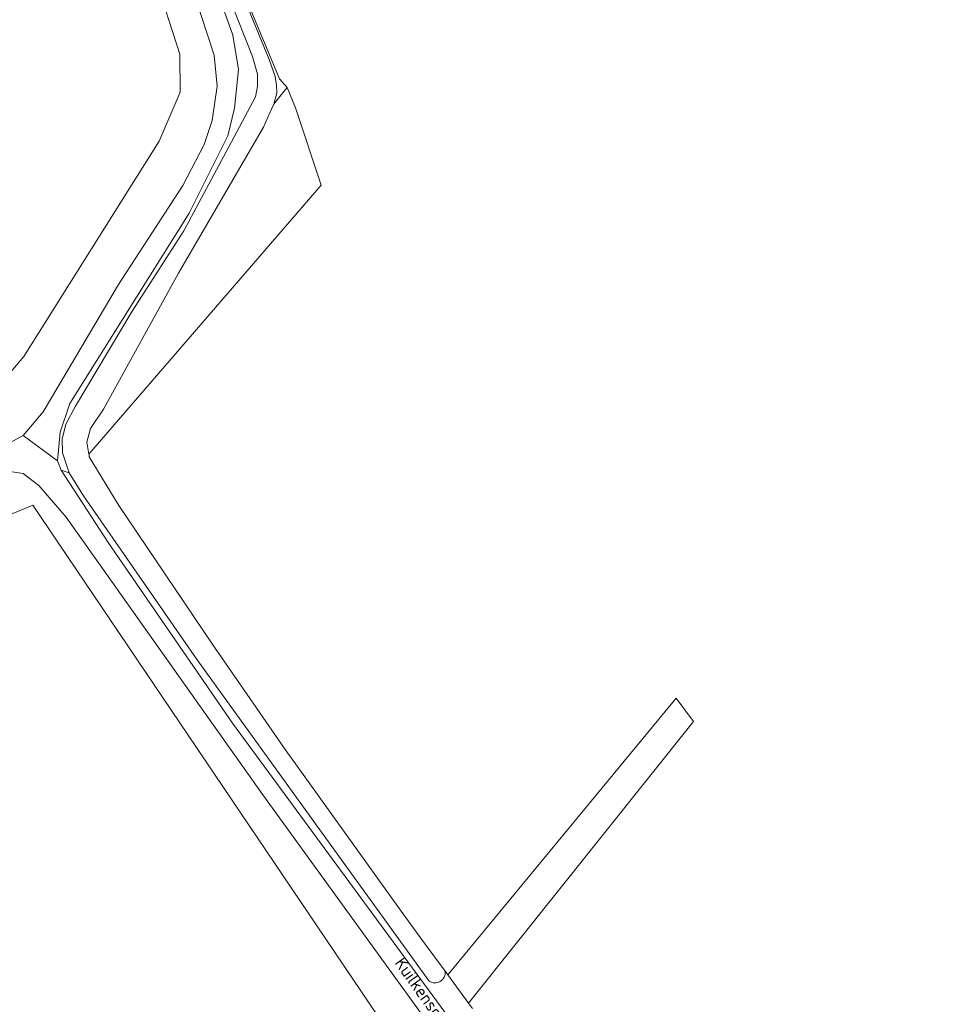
# Model space of a CAD drawing. Extents: x 184422 to 188298, y 343471 to 350189.
# Tile 239 of 256: x 185811 to 185945, y 348388 to 348531. Entities that reach past the tile are written whole.
import ezdxf
from ezdxf.enums import TextEntityAlignment as Align

# ---------------------------------------------------------------- set-up
doc = ezdxf.new("R2010")
doc.units = 0
for name, color, linetype, lineweight in [('B-WA-GR-BOS_LOOF-GV', 252, 'Continuous', 13), ('B-WA-GR-GRAS-GV', 252, 'Continuous', 13), ('B-WA-GR-GROENVOORZIENING-GV', 252, 'Continuous', 18), ('B-WA-OG-TOPOGRAFIE-T18', 252, 'Continuous', 18), ('B-WA-OG-WATER_GREPPEL-GV', 252, 'Continuous', 18), ('B-WA-OG-WEG-GV', 252, 'Continuous', 18), ('B-WA-VH-VERHARDING_HALFVERHARDING_GRIND-GV', 252, 'Continuous', 18)]:
    doc.layers.add(name, color=color, linetype=linetype, lineweight=lineweight)
doc.styles.add('NLCS-ISO-M1000-T18', font='NLCS-ISO.ttf', dxfattribs={"height": 1.8})

msp = doc.modelspace()

# ---------------------------------------------------------------- linework, layer by layer
at = {"layer": 'B-WA-GR-BOS_LOOF-GV', "flags": 128}
msp.add_lwpolyline([(185846.678, 348517.374), (185845.985, 348515.813), (185833.656, 348494.624), (185822.73, 348474.843), (185820.835, 348472.015), (185820.326, 348470.04), (185820.621, 348468.303), (185820.622, 348468.299), (185854.356, 348507.386), (185850.641, 348518.632), (185849.418, 348521.562), (185848.386, 348520.289), (185847.469, 348519.158)], close=True, dxfattribs=at)
msp.add_lwpolyline([(185846.678, 348517.374), (185845.985, 348515.813), (185833.656, 348494.624), (185822.73, 348474.843), (185820.835, 348472.015), (185820.326, 348470.04), (185820.621, 348468.303), (185820.622, 348468.299), (185854.356, 348507.386), (185850.641, 348518.632), (185849.418, 348521.562), (185848.386, 348520.289), (185847.469, 348519.158)], close=True, dxfattribs=at)
msp.add_lwpolyline([(185846.678, 348517.374), (185845.985, 348515.813), (185833.656, 348494.624), (185822.73, 348474.843), (185820.835, 348472.015), (185820.326, 348470.04), (185820.621, 348468.303), (185820.622, 348468.299), (185854.356, 348507.386), (185850.641, 348518.632), (185849.418, 348521.562), (185848.386, 348520.289), (185847.469, 348519.158)], close=True, dxfattribs=at)
at = {"layer": 'B-WA-GR-GRAS-GV', "flags": 128}
for points in [[(185836.451, 348551.328), (185848.33, 348522.863), (185849.418, 348521.562), (185850.641, 348518.632), (185854.356, 348507.386), (185820.622, 348468.299), (185820.641, 348468.186), (185820.684, 348467.93), (185824.994, 348460.828), (185838.614, 348440.605), (185849.019, 348425.558), (185865.965, 348401.92), (185868.805, 348398.05), (185872.378, 348393.183), (185872.775, 348392.641), (185905.936, 348432.841), (185908.438, 348429.48), (185875.773, 348388.539), (185876.333, 348387.774)], [(185836.451, 348551.328), (185848.33, 348522.863), (185849.418, 348521.562), (185850.641, 348518.632), (185854.356, 348507.386), (185820.622, 348468.299), (185820.641, 348468.186), (185820.684, 348467.93), (185824.994, 348460.828), (185838.614, 348440.605), (185849.019, 348425.558), (185865.965, 348401.92), (185868.805, 348398.05), (185872.378, 348393.183), (185872.775, 348392.641), (185905.936, 348432.841), (185908.438, 348429.48), (185875.773, 348388.539), (185876.333, 348387.774)], [(185836.451, 348551.328), (185848.33, 348522.863), (185849.418, 348521.562), (185850.641, 348518.632), (185854.356, 348507.386), (185820.622, 348468.299), (185820.641, 348468.186), (185820.684, 348467.93), (185824.994, 348460.828), (185838.614, 348440.605), (185849.019, 348425.558), (185865.965, 348401.92), (185868.805, 348398.05), (185872.378, 348393.183), (185872.775, 348392.641), (185905.936, 348432.841), (185908.438, 348429.48), (185875.773, 348388.539), (185876.333, 348387.774)], [(185560.042, 348458.742), (185646.174, 348432.538), (185653.137, 348430.785), (185674.139, 348439.297), (185720.128, 348459.251), (185713.38, 348484.185), (185707.714, 348482.591), (185703.587, 348496.209), (185736.74, 348508.177), (185746.583, 348483.18), (185780.737, 348468.035), (185786.809, 348468.36), (185794.096, 348469.907), (185798.934, 348471.557), (185800.381, 348472.051), (185804.495, 348474.655), (185811.195, 348482.487), (185830.809, 348513.762), (185833.899, 348520.913), (185833.839, 348526.425), (185830.193, 348537.734)], [(185560.042, 348458.742), (185646.174, 348432.538), (185653.137, 348430.785), (185674.139, 348439.297), (185720.128, 348459.251), (185713.38, 348484.185), (185707.714, 348482.591), (185703.587, 348496.209), (185736.74, 348508.177), (185746.583, 348483.18), (185780.737, 348468.035), (185786.809, 348468.36), (185794.096, 348469.907), (185798.934, 348471.557), (185800.381, 348472.051), (185804.495, 348474.655), (185811.195, 348482.487), (185830.809, 348513.762), (185833.899, 348520.913), (185833.839, 348526.425), (185830.193, 348537.734)], [(185560.042, 348458.742), (185646.174, 348432.538), (185653.137, 348430.785), (185674.139, 348439.297), (185720.128, 348459.251), (185713.38, 348484.185), (185707.714, 348482.591), (185703.587, 348496.209), (185736.74, 348508.177), (185746.583, 348483.18), (185780.737, 348468.035), (185786.809, 348468.36), (185794.096, 348469.907), (185798.934, 348471.557), (185800.381, 348472.051), (185804.495, 348474.655), (185811.195, 348482.487), (185830.809, 348513.762), (185833.899, 348520.913), (185833.839, 348526.425), (185830.193, 348537.734)], [(185800.88, 348313.886), (185813.733, 348299.691), (185820.584, 348265.124), (185863.31, 348296.144), (185898.353, 348321.883), (185902.718, 348326.659), (185902.851, 348327.066), (185812.498, 348460.878), (185798.149, 348454.948)], [(185800.88, 348313.886), (185813.733, 348299.691), (185820.584, 348265.124), (185863.31, 348296.144), (185898.353, 348321.883), (185902.718, 348326.659), (185902.851, 348327.066), (185812.498, 348460.878), (185798.149, 348454.948)], [(185800.88, 348313.886), (185813.733, 348299.691), (185820.584, 348265.124), (185863.31, 348296.144), (185898.353, 348321.883), (185902.718, 348326.659), (185902.851, 348327.066), (185812.498, 348460.878), (185798.149, 348454.948)]]:
    msp.add_lwpolyline(points, dxfattribs=at)
at = {"layer": 'B-WA-GR-GROENVOORZIENING-GV', "flags": 128}
msp.add_lwpolyline([(185872.775, 348392.641), (185875.773, 348388.539), (185908.438, 348429.48), (185905.936, 348432.841)], close=True, dxfattribs=at)
msp.add_lwpolyline([(185872.775, 348392.641), (185875.773, 348388.539), (185908.438, 348429.48), (185905.936, 348432.841)], close=True, dxfattribs=at)
msp.add_lwpolyline([(185872.775, 348392.641), (185875.773, 348388.539), (185908.438, 348429.48), (185905.936, 348432.841)], close=True, dxfattribs=at)
at = {"layer": 'B-WA-OG-WATER_GREPPEL-GV', "flags": 128}
for points in [[(185837.715, 348542.99), (185844.395, 348526.082), (185845.113, 348523.53), (185845.134, 348521.755), (185844.823, 348520.246), (185841.319, 348513.686), (185834.436, 348500.752), (185826.903, 348489.09), (185818.697, 348475.283), (185817.264, 348472.651), (185816.758, 348470.478), (185816.781, 348468.501), (185817.746, 348465.597), (185819.85, 348462.23), (185836.376, 348438.43), (185856.292, 348410.771), (185870.035, 348391.741)], [(185837.715, 348542.99), (185844.395, 348526.082), (185845.113, 348523.53), (185845.134, 348521.755), (185844.823, 348520.246), (185841.319, 348513.686), (185834.436, 348500.752), (185826.903, 348489.09), (185818.697, 348475.283), (185817.264, 348472.651), (185816.758, 348470.478), (185816.781, 348468.501), (185817.746, 348465.597), (185819.85, 348462.23), (185836.376, 348438.43), (185856.292, 348410.771), (185870.035, 348391.741)], [(185837.715, 348542.99), (185844.395, 348526.082), (185845.113, 348523.53), (185845.134, 348521.755), (185844.823, 348520.246), (185841.319, 348513.686), (185834.436, 348500.752), (185826.903, 348489.09), (185818.697, 348475.283), (185817.264, 348472.651), (185816.758, 348470.478), (185816.781, 348468.501), (185817.746, 348465.597), (185819.85, 348462.23), (185836.376, 348438.43), (185856.292, 348410.771), (185870.035, 348391.741)], [(185872.378, 348393.183), (185868.805, 348398.05), (185865.965, 348401.92), (185849.019, 348425.558), (185838.614, 348440.605), (185824.994, 348460.828), (185820.684, 348467.93), (185820.641, 348468.186), (185820.622, 348468.299), (185820.621, 348468.303), (185820.326, 348470.04), (185820.835, 348472.015), (185822.73, 348474.843), (185833.656, 348494.624), (185845.985, 348515.813), (185846.678, 348517.374), (185847.469, 348519.158), (185847.913, 348520.799), (185847.899, 348521.85), (185847.682, 348523.163), (185846.789, 348525.664), (185839.365, 348543.883)], [(185872.378, 348393.183), (185868.805, 348398.05), (185865.965, 348401.92), (185849.019, 348425.558), (185838.614, 348440.605), (185824.994, 348460.828), (185820.684, 348467.93), (185820.641, 348468.186), (185820.622, 348468.299), (185820.621, 348468.303), (185820.326, 348470.04), (185820.835, 348472.015), (185822.73, 348474.843), (185833.656, 348494.624), (185845.985, 348515.813), (185846.678, 348517.374), (185847.469, 348519.158), (185847.913, 348520.799), (185847.899, 348521.85), (185847.682, 348523.163), (185846.789, 348525.664), (185839.365, 348543.883)], [(185872.378, 348393.183), (185868.805, 348398.05), (185865.965, 348401.92), (185849.019, 348425.558), (185838.614, 348440.605), (185824.994, 348460.828), (185820.684, 348467.93), (185820.641, 348468.186), (185820.622, 348468.299), (185820.621, 348468.303), (185820.326, 348470.04), (185820.835, 348472.015), (185822.73, 348474.843), (185833.656, 348494.624), (185845.985, 348515.813), (185846.678, 348517.374), (185847.469, 348519.158), (185847.913, 348520.799), (185847.899, 348521.85), (185847.682, 348523.163), (185846.789, 348525.664), (185839.365, 348543.883)]]:
    msp.add_lwpolyline(points, dxfattribs=at)
at = {"layer": 'B-WA-OG-WATER_GREPPEL-GV'}
msp.add_lwpolyline([(185870.035, 348391.741, 0.6507464), (185872.378, 348393.183)], format="xyb", dxfattribs=at)
msp.add_lwpolyline([(185870.035, 348391.741, 0.6507464), (185872.378, 348393.183)], format="xyb", dxfattribs=at)
msp.add_lwpolyline([(185870.035, 348391.741, 0.6507464), (185872.378, 348393.183)], format="xyb", dxfattribs=at)
at = {"layer": 'B-WA-OG-WEG-GV', "flags": 128}
for points in [[(185839.365, 348543.883), (185846.789, 348525.664), (185847.682, 348523.163), (185847.899, 348521.85), (185847.913, 348520.799), (185847.469, 348519.158), (185848.386, 348520.289), (185849.418, 348521.562), (185848.33, 348522.863), (185836.451, 348551.328)], [(185839.365, 348543.883), (185846.789, 348525.664), (185847.682, 348523.163), (185847.899, 348521.85), (185847.913, 348520.799), (185847.469, 348519.158), (185848.386, 348520.289), (185849.418, 348521.562), (185848.33, 348522.863), (185836.451, 348551.328)], [(185839.365, 348543.883), (185846.789, 348525.664), (185847.682, 348523.163), (185847.899, 348521.85), (185847.913, 348520.799), (185847.469, 348519.158), (185848.386, 348520.289), (185849.418, 348521.562), (185848.33, 348522.863), (185836.451, 348551.328)], [(185830.193, 348537.734), (185833.839, 348526.425), (185833.899, 348520.913), (185830.809, 348513.762), (185811.195, 348482.487), (185804.495, 348474.655), (185800.381, 348472.051), (185798.934, 348471.557), (185800.011, 348467.012), (185805.285, 348468.995), (185805.637, 348468.059), (185811.078, 348471.041), (185813.993, 348474.442), (185824.924, 348492.975), (185834.281, 348507.342), (185837.387, 348513.312), (185838.516, 348516.783), (185839.236, 348521.781), (185838.832, 348526.295), (185833.004, 348544.071)], [(185830.193, 348537.734), (185833.839, 348526.425), (185833.899, 348520.913), (185830.809, 348513.762), (185811.195, 348482.487), (185804.495, 348474.655), (185800.381, 348472.051), (185798.934, 348471.557), (185800.011, 348467.012), (185805.285, 348468.995), (185805.637, 348468.059), (185811.078, 348471.041), (185813.993, 348474.442), (185824.924, 348492.975), (185834.281, 348507.342), (185837.387, 348513.312), (185838.516, 348516.783), (185839.236, 348521.781), (185838.832, 348526.295), (185833.004, 348544.071)], [(185830.193, 348537.734), (185833.839, 348526.425), (185833.899, 348520.913), (185830.809, 348513.762), (185811.195, 348482.487), (185804.495, 348474.655), (185800.381, 348472.051), (185798.934, 348471.557), (185800.011, 348467.012), (185805.285, 348468.995), (185805.637, 348468.059), (185811.078, 348471.041), (185813.993, 348474.442), (185824.924, 348492.975), (185834.281, 348507.342), (185837.387, 348513.312), (185838.516, 348516.783), (185839.236, 348521.781), (185838.832, 348526.295), (185833.004, 348544.071)], [(185835.875, 348545.112), (185841.517, 348529.209), (185842.38, 348524.21), (185841.768, 348518.586), (185840.819, 348514.56), (185835.19, 348503.315), (185817.838, 348475.69), (185816.469, 348471.525), (185816.064, 348467.359), (185816.617, 348465.97), (185817.746, 348465.597), (185816.781, 348468.501), (185816.758, 348470.478), (185817.264, 348472.651), (185818.697, 348475.283), (185826.903, 348489.09), (185834.436, 348500.752), (185841.319, 348513.686), (185844.823, 348520.246), (185845.134, 348521.755), (185845.113, 348523.53), (185844.395, 348526.082), (185837.715, 348542.99)], [(185835.875, 348545.112), (185841.517, 348529.209), (185842.38, 348524.21), (185841.768, 348518.586), (185840.819, 348514.56), (185835.19, 348503.315), (185817.838, 348475.69), (185816.469, 348471.525), (185816.064, 348467.359), (185816.617, 348465.97), (185817.746, 348465.597), (185816.781, 348468.501), (185816.758, 348470.478), (185817.264, 348472.651), (185818.697, 348475.283), (185826.903, 348489.09), (185834.436, 348500.752), (185841.319, 348513.686), (185844.823, 348520.246), (185845.134, 348521.755), (185845.113, 348523.53), (185844.395, 348526.082), (185837.715, 348542.99)], [(185835.875, 348545.112), (185841.517, 348529.209), (185842.38, 348524.21), (185841.768, 348518.586), (185840.819, 348514.56), (185835.19, 348503.315), (185817.838, 348475.69), (185816.469, 348471.525), (185816.064, 348467.359), (185816.617, 348465.97), (185817.746, 348465.597), (185816.781, 348468.501), (185816.758, 348470.478), (185817.264, 348472.651), (185818.697, 348475.283), (185826.903, 348489.09), (185834.436, 348500.752), (185841.319, 348513.686), (185844.823, 348520.246), (185845.134, 348521.755), (185845.113, 348523.53), (185844.395, 348526.082), (185837.715, 348542.99)], [(185905.207, 348335.355), (185896.599, 348347.901), (185869.261, 348386.517), (185845.888, 348418.813), (185817.325, 348459.166), (185813.346, 348463.75), (185811.089, 348465.487), (185807.878, 348465.975), (185805.184, 348465.768), (185794.872, 348461.676), (185762.545, 348449.055), (185707.987, 348430.613), (185687.558, 348423.61), (185683.802, 348422.779), (185680.741, 348422.086), (185676.736, 348421.81), (185673.502, 348421.812), (185667.194, 348422.301), (185656.049, 348423.834), (185632.26, 348428.636), (185585.513, 348440.159)], [(185905.207, 348335.355), (185896.599, 348347.901), (185869.261, 348386.517), (185845.888, 348418.813), (185817.325, 348459.166), (185813.346, 348463.75), (185811.089, 348465.487), (185807.878, 348465.975), (185805.184, 348465.768), (185794.872, 348461.676), (185762.545, 348449.055), (185707.987, 348430.613), (185687.558, 348423.61), (185683.802, 348422.779), (185680.741, 348422.086), (185676.736, 348421.81), (185673.502, 348421.812), (185667.194, 348422.301), (185656.049, 348423.834), (185632.26, 348428.636), (185585.513, 348440.159)], [(185905.207, 348335.355), (185896.599, 348347.901), (185869.261, 348386.517), (185845.888, 348418.813), (185817.325, 348459.166), (185813.346, 348463.75), (185811.089, 348465.487), (185807.878, 348465.975), (185805.184, 348465.768), (185794.872, 348461.676), (185762.545, 348449.055), (185707.987, 348430.613), (185687.558, 348423.61), (185683.802, 348422.779), (185680.741, 348422.086), (185676.736, 348421.81), (185673.502, 348421.812), (185667.194, 348422.301), (185656.049, 348423.834), (185632.26, 348428.636), (185585.513, 348440.159)], [(185870.035, 348391.741), (185856.292, 348410.771), (185836.376, 348438.43), (185819.85, 348462.23), (185817.746, 348465.597), (185816.617, 348465.97), (185823.412, 348455.483), (185841.499, 348429.23), (185872.322, 348387.21), (185901.209, 348346.44), (185907.894, 348337.034)], [(185870.035, 348391.741), (185856.292, 348410.771), (185836.376, 348438.43), (185819.85, 348462.23), (185817.746, 348465.597), (185816.617, 348465.97), (185823.412, 348455.483), (185841.499, 348429.23), (185872.322, 348387.21), (185901.209, 348346.44), (185907.894, 348337.034)], [(185870.035, 348391.741), (185856.292, 348410.771), (185836.376, 348438.43), (185819.85, 348462.23), (185817.746, 348465.597), (185816.617, 348465.97), (185823.412, 348455.483), (185841.499, 348429.23), (185872.322, 348387.21), (185901.209, 348346.44), (185907.894, 348337.034)], [(185797.779, 348453.568), (185798.149, 348454.948), (185812.498, 348460.878), (185902.851, 348327.066)], [(185797.779, 348453.568), (185798.149, 348454.948), (185812.498, 348460.878), (185902.851, 348327.066)], [(185797.779, 348453.568), (185798.149, 348454.948), (185812.498, 348460.878), (185902.851, 348327.066)], [(185876.333, 348387.774), (185875.773, 348388.539), (185872.775, 348392.641), (185872.378, 348393.183)], [(185876.333, 348387.774), (185875.773, 348388.539), (185872.775, 348392.641), (185872.378, 348393.183)], [(185876.333, 348387.774), (185875.773, 348388.539), (185872.775, 348392.641), (185872.378, 348393.183)]]:
    msp.add_lwpolyline(points, dxfattribs=at)
at = {"layer": 'B-WA-OG-WEG-GV'}
msp.add_lwpolyline([(185872.378, 348393.183, -0.6507464), (185870.035, 348391.741)], format="xyb", dxfattribs=at)
msp.add_lwpolyline([(185872.378, 348393.183, -0.6507464), (185870.035, 348391.741)], format="xyb", dxfattribs=at)
msp.add_lwpolyline([(185872.378, 348393.183, -0.6507464), (185870.035, 348391.741)], format="xyb", dxfattribs=at)
at = {"layer": 'B-WA-VH-VERHARDING_HALFVERHARDING_GRIND-GV', "flags": 128}
for points in [[(185833.004, 348544.071), (185838.832, 348526.295), (185839.236, 348521.781), (185838.516, 348516.783), (185837.387, 348513.312), (185834.281, 348507.342), (185824.924, 348492.975), (185813.993, 348474.442), (185811.078, 348471.041), (185816.064, 348467.359), (185816.469, 348471.525), (185817.838, 348475.69), (185835.19, 348503.315), (185840.819, 348514.56), (185841.768, 348518.586), (185842.38, 348524.21), (185841.517, 348529.209), (185835.875, 348545.112)], [(185833.004, 348544.071), (185838.832, 348526.295), (185839.236, 348521.781), (185838.516, 348516.783), (185837.387, 348513.312), (185834.281, 348507.342), (185824.924, 348492.975), (185813.993, 348474.442), (185811.078, 348471.041), (185816.064, 348467.359), (185816.469, 348471.525), (185817.838, 348475.69), (185835.19, 348503.315), (185840.819, 348514.56), (185841.768, 348518.586), (185842.38, 348524.21), (185841.517, 348529.209), (185835.875, 348545.112)], [(185833.004, 348544.071), (185838.832, 348526.295), (185839.236, 348521.781), (185838.516, 348516.783), (185837.387, 348513.312), (185834.281, 348507.342), (185824.924, 348492.975), (185813.993, 348474.442), (185811.078, 348471.041), (185816.064, 348467.359), (185816.469, 348471.525), (185817.838, 348475.69), (185835.19, 348503.315), (185840.819, 348514.56), (185841.768, 348518.586), (185842.38, 348524.21), (185841.517, 348529.209), (185835.875, 348545.112)], [(185944.273, 348286.753), (185937.8, 348295.637), (185918.101, 348322.673), (185910.872, 348332.844), (185907.894, 348337.034), (185901.209, 348346.44), (185872.322, 348387.21), (185841.499, 348429.23), (185823.412, 348455.483), (185816.617, 348465.97), (185816.064, 348467.359), (185811.078, 348471.041), (185805.637, 348468.059), (185789.59, 348462.026), (185748.321, 348446.632), (185703.023, 348431.865), (185683.452, 348425.556), (185679.208, 348424.586), (185673.06, 348424.103), (185661.057, 348424.942), (185647.668, 348427.032), (185622.431, 348433.223), (185586.426, 348443.425)], [(185944.273, 348286.753), (185937.8, 348295.637), (185918.101, 348322.673), (185910.872, 348332.844), (185907.894, 348337.034), (185901.209, 348346.44), (185872.322, 348387.21), (185841.499, 348429.23), (185823.412, 348455.483), (185816.617, 348465.97), (185816.064, 348467.359), (185811.078, 348471.041), (185805.637, 348468.059), (185789.59, 348462.026), (185748.321, 348446.632), (185703.023, 348431.865), (185683.452, 348425.556), (185679.208, 348424.586), (185673.06, 348424.103), (185661.057, 348424.942), (185647.668, 348427.032), (185622.431, 348433.223), (185586.426, 348443.425)], [(185944.273, 348286.753), (185937.8, 348295.637), (185918.101, 348322.673), (185910.872, 348332.844), (185907.894, 348337.034), (185901.209, 348346.44), (185872.322, 348387.21), (185841.499, 348429.23), (185823.412, 348455.483), (185816.617, 348465.97), (185816.064, 348467.359), (185811.078, 348471.041), (185805.637, 348468.059), (185789.59, 348462.026), (185748.321, 348446.632), (185703.023, 348431.865), (185683.452, 348425.556), (185679.208, 348424.586), (185673.06, 348424.103), (185661.057, 348424.942), (185647.668, 348427.032), (185622.431, 348433.223), (185586.426, 348443.425)], [(185807.878, 348465.975), (185811.089, 348465.487), (185813.346, 348463.75), (185817.325, 348459.166), (185845.888, 348418.813), (185869.261, 348386.517), (185896.599, 348347.901), (185905.207, 348335.355), (185912.75, 348324.362), (185916.184, 348319.354), (185934.737, 348293.634), (185945.181, 348279.593)], [(185807.878, 348465.975), (185811.089, 348465.487), (185813.346, 348463.75), (185817.325, 348459.166), (185845.888, 348418.813), (185869.261, 348386.517), (185896.599, 348347.901), (185905.207, 348335.355), (185912.75, 348324.362), (185916.184, 348319.354), (185934.737, 348293.634), (185945.181, 348279.593)], [(185807.878, 348465.975), (185811.089, 348465.487), (185813.346, 348463.75), (185817.325, 348459.166), (185845.888, 348418.813), (185869.261, 348386.517), (185896.599, 348347.901), (185905.207, 348335.355), (185912.75, 348324.362), (185916.184, 348319.354), (185934.737, 348293.634), (185945.181, 348279.593)]]:
    msp.add_lwpolyline(points, dxfattribs=at)

# ---------------------------------------------------------------- texts
at = {"layer": 'B-WA-OG-TOPOGRAFIE-T18', "style": 'NLCS-ISO-M1000-T18'}
msp.add_text('Kuilkensgreend', height=1.8, rotation=305.3, dxfattribs=at).set_placement((185870.115, 348388.189), align=Align.MIDDLE)
msp.add_text('Kuilkensgreend', height=1.8, rotation=305.3, dxfattribs=at).set_placement((185870.115, 348388.189), align=Align.MIDDLE)
msp.add_text('Kuilkensgreend', height=1.8, rotation=305.3, dxfattribs=at).set_placement((185870.115, 348388.189), align=Align.MIDDLE)

doc.saveas('drawing.dxf')
